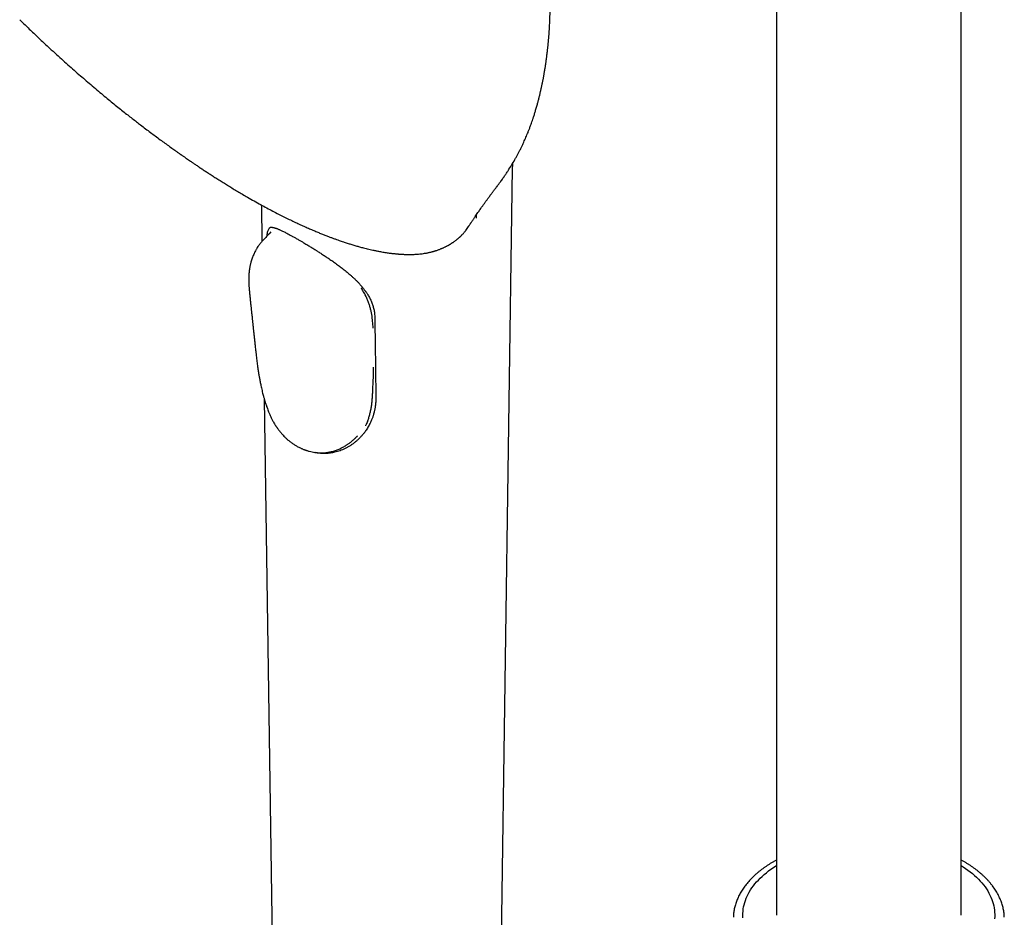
# Model space of a CAD drawing. Header units: millimetres. Extents: x 8 to 891, y 12 to 2136.
# Tile 10 of 21: x 655 to 772, y 793 to 900. Entities that reach past the tile are written whole.
import ezdxf

# ---------------------------------------------------------------- set-up
doc = ezdxf.new("R2010")
doc.units = ezdxf.units.MM

msp = doc.modelspace()

# ---------------------------------------------------------------- linework, layer by layer
at = {"color": 7, "linetype": 'Continuous', "lineweight": 30}
for p, q in [((745.32, 924.2), (745.32, 793.44)), ((767.32, 793.44), (767.32, 924.2)), ((712.39, 780.1), (713.88, 882.51)), ((683.95, 878.07), (684.01, 873.73)), ((709.54, 876.87), (709.54, 876.49)), ((708.62, 875.49), (708.6, 875.47)), ((685.08, 874.87), (684.86, 874.64)), ((703.54, 872.33), (703.54, 872.34)), ((697.25, 863.39), (697.21, 864.01)), ((684.29, 854.91), (685.38, 780.1)), ((688.11, 849.36), (688.12, 849.36)), ((688.12, 849.36), (688.13, 849.35))]:
    msp.add_line(p, q, dxfattribs=at)
at = {"color": 7, "linetype": 'Continuous', "lineweight": 30, "flags": 128}
for points in [[(741.33, 793.12), (741.32, 793.38), (741.32, 793.64), (741.34, 793.9), (741.37, 794.16), (741.41, 794.41), (741.47, 794.67), (741.54, 794.93), (741.62, 795.18), (741.72, 795.44), (741.83, 795.69), (741.95, 795.94), (742.08, 796.18), (742.23, 796.43), (742.39, 796.67), (742.57, 796.91), (742.75, 797.14), (742.95, 797.38), (743.16, 797.61), (743.38, 797.83), (743.62, 798.05), (743.86, 798.27), (744.12, 798.48), (744.38, 798.69), (744.66, 798.9), (744.95, 799.1), (745.25, 799.29), (745.32, 799.34)], [(767.32, 799.34), (767.55, 799.19), (767.84, 799), (768.13, 798.8), (768.4, 798.59), (768.66, 798.38), (768.91, 798.16), (769.15, 797.94), (769.38, 797.72), (769.59, 797.49), (769.8, 797.26), (769.99, 797.03), (770.17, 796.79), (770.34, 796.55), (770.49, 796.31), (770.63, 796.06), (770.76, 795.81), (770.88, 795.56), (770.98, 795.31), (771.07, 795.05), (771.15, 794.8), (771.21, 794.54), (771.26, 794.29), (771.3, 794.03), (771.32, 793.77), (771.33, 793.51), (771.33, 793.25), (771.31, 792.99)]]:
    msp.add_lwpolyline(points, dxfattribs=at)
at = {"color": 7, "linetype": 'Continuous', "lineweight": 30}
for points, knots in [([(712.29, 880.65), (712.32, 880.69), (712.37, 880.77), (712.45, 880.87), (712.5, 880.94), (712.54, 881), (712.62, 881.1), (712.76, 881.31), (712.98, 881.61), (713.22, 881.97), (713.51, 882.42), (713.85, 882.98), (714.17, 883.53), (714.42, 883.97), (714.59, 884.29), (714.76, 884.62), (714.92, 884.95), (715.07, 885.26), (715.21, 885.56), (715.34, 885.85), (715.47, 886.14), (715.59, 886.43), (715.72, 886.75), (715.85, 887.07), (715.97, 887.4), (716.08, 887.7), (716.18, 887.99), (716.29, 888.31), (716.39, 888.6), (716.47, 888.86), (716.53, 889.07), (716.59, 889.27), (716.66, 889.49), (716.73, 889.73), (716.8, 889.96), (716.85, 890.18), (716.91, 890.38), (716.96, 890.57), (717.01, 890.77), (717.06, 890.96), (717.1, 891.15), (717.14, 891.32), (717.18, 891.47), (717.22, 891.62), (717.25, 891.79), (717.29, 891.97), (717.33, 892.16), (717.37, 892.33), (717.4, 892.48), (717.43, 892.6), (717.45, 892.72), (717.48, 892.84), (717.5, 892.99), (717.54, 893.15), (717.57, 893.31), (717.59, 893.46), (717.62, 893.61), (717.64, 893.75), (717.68, 893.94), (717.71, 894.14), (717.75, 894.35), (717.78, 894.54), (717.81, 894.76), (717.84, 894.98), (717.87, 895.19), (717.89, 895.34), (717.91, 895.47), (717.93, 895.6), (717.95, 895.74), (717.96, 895.85), (717.97, 895.95), (717.98, 896.04), (717.99, 896.13), (718.01, 896.23), (718.02, 896.35), (718.03, 896.47), (718.05, 896.59), (718.06, 896.71), (718.07, 896.83), (718.09, 896.97), (718.1, 897.12), (718.12, 897.27), (718.13, 897.41), (718.15, 897.57), (718.16, 897.74), (718.18, 897.91), (718.19, 898.06), (718.2, 898.17), (718.21, 898.28), (718.22, 898.41), (718.23, 898.55), (718.23, 898.68), (718.24, 898.78), (718.25, 898.89), (718.26, 899), (718.27, 899.22), (718.29, 899.52), (718.3, 899.89), (718.32, 900.23), (718.33, 900.59), (718.34, 900.94), (718.35, 901.22), (718.35, 901.45), (718.36, 901.61), (718.36, 901.77), (718.36, 901.92), (718.36, 902.07), (718.37, 902.24), (718.37, 902.39), (718.37, 902.51), (718.37, 902.59), (718.37, 902.67), (718.37, 902.75), (718.37, 902.84), (718.37, 902.96), (718.37, 903.07), (718.37, 903.17), (718.36, 903.25), (718.36, 903.33), (718.36, 903.42), (718.36, 903.53), (718.36, 903.65), (718.36, 903.8), (718.36, 903.95), (718.35, 904.08), (718.35, 904.2), (718.35, 904.31), (718.34, 904.44), (718.34, 904.56), (718.34, 904.72), (718.33, 904.92), (718.32, 905.19), (718.31, 905.5), (718.29, 905.81), (718.28, 906.11), (718.27, 906.37), (718.25, 906.62), (718.24, 906.88), (718.22, 907.16), (718.2, 907.46), (718.18, 907.75), (718.16, 908), (718.14, 908.21), (718.13, 908.37), (718.11, 908.56), (718.09, 908.76), (718.07, 908.97), (718.06, 909.16), (718.03, 909.37), (718.01, 909.62), (717.98, 909.9), (717.95, 910.17), (717.92, 910.42), (717.89, 910.67), (717.87, 910.91), (717.84, 911.16), (717.81, 911.37), (717.79, 911.55), (717.76, 911.74), (717.74, 911.93), (717.7, 912.16), (717.67, 912.42), (717.63, 912.7), (717.59, 912.97), (717.55, 913.23), (717.51, 913.46), (717.48, 913.67), (717.45, 913.85), (717.42, 914.02), (717.39, 914.19), (717.35, 914.42), (717.3, 914.71), (717.24, 915.06), (717.18, 915.4), (717.12, 915.71), (717.07, 915.98), (717.02, 916.22), (716.98, 916.45), (716.93, 916.67), (716.89, 916.88), (716.85, 917.08), (716.8, 917.29), (716.76, 917.49), (716.72, 917.68), (716.68, 917.87), (716.64, 918.04), (716.6, 918.21), (716.56, 918.39), (716.51, 918.58), (716.47, 918.76), (716.41, 919.02), (716.33, 919.37), (716.22, 919.8), (716.1, 920.26), (716, 920.66), (715.91, 920.97), (715.85, 921.21), (715.78, 921.43), (715.73, 921.62), (715.68, 921.79), (715.64, 921.94), (715.59, 922.12), (715.53, 922.33), (715.45, 922.58), (715.38, 922.83), (715.31, 923.06), (715.24, 923.27), (715.18, 923.48), (715.12, 923.68), (715.06, 923.86), (715, 924.04), (714.95, 924.2), (714.91, 924.33), (714.87, 924.45), (714.83, 924.55), (714.8, 924.67), (714.75, 924.8), (714.71, 924.93), (714.66, 925.07), (714.62, 925.19), (714.57, 925.32), (714.52, 925.46), (714.47, 925.62), (714.42, 925.77), (714.37, 925.9), (714.31, 926.06), (714.25, 926.23), (714.17, 926.44), (714.09, 926.65), (714.01, 926.88), (713.92, 927.11), (713.85, 927.31), (713.78, 927.49), (713.71, 927.66), (713.64, 927.83), (713.58, 928), (713.52, 928.14), (713.47, 928.27), (713.4, 928.43), (713.33, 928.62), (713.24, 928.83), (713.15, 929.05), (713.04, 929.29), (712.93, 929.56), (712.81, 929.83), (712.69, 930.11), (712.57, 930.38), (712.45, 930.62), (712.35, 930.84), (712.26, 931.04), (712.17, 931.24), (712.06, 931.47), (711.94, 931.72), (711.8, 932), (711.66, 932.29), (711.5, 932.6), (711.34, 932.92), (711.17, 933.24), (711.02, 933.53), (710.89, 933.77), (710.79, 933.95), (710.71, 934.09), (710.64, 934.23), (710.56, 934.37), (710.46, 934.54), (710.35, 934.73), (710.25, 934.92), (710.14, 935.1), (710.05, 935.27), (709.95, 935.43), (709.86, 935.58), (709.78, 935.72), (709.71, 935.85), (709.63, 935.97), (709.55, 936.11), (709.44, 936.28), (709.33, 936.47), (709.2, 936.67), (709.09, 936.85), (708.99, 937.01), (708.91, 937.14), (708.82, 937.28), (708.72, 937.43), (708.61, 937.6), (708.5, 937.77), (708.4, 937.92), (708.31, 938.06), (708.23, 938.18), (708.14, 938.31), (708.02, 938.49), (707.87, 938.71), (707.69, 938.97), (707.53, 939.2), (707.35, 939.46), (707.17, 939.71), (706.97, 939.98), (706.79, 940.22), (706.63, 940.44), (706.47, 940.65), (706.32, 940.86), (706.17, 941.06), (706.01, 941.26), (705.86, 941.45), (705.71, 941.65), (705.58, 941.8), (705.48, 941.93), (705.41, 942.02), (705.35, 942.09), (705.31, 942.15), (705.25, 942.22), (705.18, 942.31), (705.08, 942.43), (704.98, 942.55), (704.89, 942.66), (704.81, 942.76), (704.73, 942.85), (704.65, 942.95), (704.57, 943.05), (704.47, 943.17), (704.36, 943.29), (704.25, 943.42), (704.14, 943.56), (704.02, 943.69), (703.92, 943.81), (703.84, 943.89), (703.78, 943.96), (703.72, 944.03), (703.65, 944.12), (703.56, 944.22), (703.47, 944.32), (703.39, 944.41), (703.31, 944.49), (703.23, 944.58), (703.14, 944.68), (703.04, 944.79), (702.93, 944.91), (702.83, 945.02), (702.73, 945.12), (702.64, 945.22), (702.54, 945.34), (702.42, 945.46), (702.29, 945.59), (702.2, 945.69), (702.12, 945.77), (702.05, 945.85), (701.96, 945.94), (701.87, 946.03), (701.79, 946.11), (701.71, 946.19), (701.63, 946.27), (701.53, 946.37), (701.41, 946.5), (701.27, 946.64), (701.12, 946.79), (700.98, 946.92), (700.88, 947.02), (700.8, 947.1), (700.73, 947.17), (700.63, 947.26), (700.53, 947.36), (700.44, 947.45), (700.35, 947.53), (700.27, 947.61), (700.19, 947.69), (700.09, 947.78), (699.97, 947.89), (699.85, 948), (699.74, 948.11), (699.63, 948.21), (699.51, 948.31), (699.39, 948.43), (699.26, 948.55), (699.14, 948.65), (699.03, 948.75), (698.92, 948.85), (698.8, 948.95), (698.67, 949.07), (698.54, 949.18), (698.42, 949.28), (698.31, 949.38), (698.18, 949.49), (698.03, 949.62), (697.89, 949.74), (697.76, 949.85), (697.65, 949.94), (697.55, 950.02), (697.45, 950.11), (697.32, 950.21), (697.19, 950.32), (697.06, 950.42), (696.96, 950.5), (696.87, 950.58), (696.79, 950.64), (696.69, 950.72), (696.56, 950.82), (696.41, 950.94), (696.26, 951.06), (696.13, 951.16), (696, 951.26), (695.89, 951.34), (695.78, 951.43), (695.65, 951.52), (695.52, 951.62), (695.39, 951.72), (695.27, 951.81), (695.17, 951.89), (695.05, 951.97), (694.92, 952.07), (694.79, 952.16), (694.65, 952.26), (694.52, 952.36), (694.4, 952.45), (694.28, 952.53), (694.15, 952.62), (694.02, 952.71), (693.87, 952.82), (693.69, 952.94), (693.51, 953.07), (693.33, 953.19), (693.18, 953.29), (693.04, 953.39), (692.89, 953.48), (692.73, 953.59), (692.54, 953.71), (692.34, 953.84), (692.15, 953.97), (691.99, 954.07), (691.85, 954.16), (691.73, 954.23), (691.59, 954.32), (691.45, 954.41), (691.29, 954.51), (691.12, 954.61), (690.95, 954.71), (690.78, 954.81), (690.63, 954.9), (690.52, 954.97), (690.42, 955.03), (690.34, 955.07), (690.24, 955.13), (690.11, 955.21), (690.02, 955.27), (689.96, 955.3)], [0, 0, 0, 0, 0.001912, 0.003421, 0.004526, 0.005302, 0.006056, 0.009102, 0.01461, 0.01956, 0.024541, 0.033589, 0.042947, 0.047223, 0.05155, 0.055929, 0.060365, 0.06462, 0.068348, 0.072077, 0.075948, 0.079678, 0.083498, 0.087974, 0.092282, 0.095925, 0.099528, 0.103473, 0.107949, 0.11077, 0.113219, 0.115643, 0.11827, 0.121477, 0.124542, 0.127096, 0.129433, 0.13191, 0.13413, 0.136639, 0.138935, 0.140942, 0.142728, 0.144533, 0.146469, 0.148671, 0.151072, 0.153148, 0.154885, 0.156233, 0.157587, 0.159018, 0.160784, 0.162871, 0.16474, 0.166597, 0.168204, 0.169869, 0.171786, 0.17479, 0.17729, 0.179248, 0.181625, 0.184901, 0.187153, 0.189094, 0.190347, 0.191952, 0.19369, 0.195066, 0.196106, 0.197138, 0.198167, 0.199348, 0.200753, 0.202318, 0.203659, 0.205039, 0.206474, 0.20815, 0.209957, 0.211793, 0.213298, 0.214961, 0.217216, 0.219352, 0.221097, 0.222254, 0.223438, 0.224977, 0.226757, 0.228245, 0.229368, 0.230495, 0.231793, 0.233342, 0.238268, 0.241924, 0.24636, 0.250054, 0.254252, 0.258225, 0.259949, 0.261876, 0.26385, 0.265474, 0.266969, 0.269051, 0.271089, 0.272117, 0.273045, 0.273911, 0.274761, 0.275861, 0.27722, 0.278635, 0.279739, 0.280533, 0.281458, 0.282488, 0.283631, 0.285011, 0.286762, 0.28871, 0.290202, 0.291295, 0.29254, 0.294048, 0.295608, 0.296924, 0.29933, 0.302415, 0.306377, 0.309849, 0.313081, 0.316407, 0.318951, 0.321567, 0.325242, 0.328464, 0.331853, 0.33541, 0.337017, 0.338834, 0.340998, 0.3435, 0.345911, 0.347985, 0.350014, 0.353171, 0.356473, 0.359693, 0.362597, 0.365174, 0.368256, 0.371043, 0.373543, 0.375588, 0.377562, 0.379801, 0.382445, 0.385485, 0.388751, 0.392163, 0.394946, 0.397758, 0.40024, 0.402336, 0.404213, 0.406205, 0.408322, 0.412318, 0.416408, 0.420452, 0.424429, 0.427357, 0.430073, 0.432719, 0.435566, 0.437787, 0.440147, 0.442587, 0.444929, 0.447225, 0.449544, 0.451956, 0.454585, 0.456988, 0.459224, 0.461436, 0.463681, 0.468808, 0.474161, 0.479797, 0.485621, 0.488612, 0.491604, 0.494434, 0.496843, 0.498659, 0.500594, 0.50271, 0.505225, 0.508727, 0.511984, 0.514726, 0.517362, 0.519978, 0.522607, 0.524856, 0.527139, 0.529244, 0.531093, 0.5322, 0.53351, 0.535019, 0.53672, 0.538558, 0.540118, 0.541803, 0.543265, 0.545108, 0.547222, 0.549165, 0.55089, 0.552513, 0.555004, 0.557606, 0.560346, 0.563305, 0.566364, 0.569079, 0.570957, 0.573114, 0.575494, 0.577633, 0.579429, 0.581004, 0.582679, 0.585453, 0.588088, 0.590737, 0.593788, 0.59724, 0.60078, 0.60428, 0.607736, 0.610921, 0.613591, 0.615958, 0.618479, 0.621316, 0.624515, 0.628134, 0.631723, 0.635651, 0.639918, 0.644117, 0.647893, 0.651244, 0.653258, 0.655079, 0.65671, 0.658522, 0.660809, 0.663448, 0.665972, 0.668281, 0.670377, 0.672593, 0.674601, 0.676448, 0.678132, 0.679671, 0.68144, 0.683746, 0.686329, 0.689088, 0.69186, 0.69374, 0.69536, 0.697166, 0.699341, 0.701758, 0.70408, 0.706237, 0.708005, 0.709513, 0.711365, 0.713542, 0.717003, 0.720466, 0.724054, 0.726993, 0.7311, 0.734689, 0.73851, 0.741398, 0.744214, 0.747495, 0.750114, 0.752927, 0.756218, 0.758709, 0.761534, 0.762936, 0.764269, 0.765374, 0.766252, 0.766989, 0.768356, 0.770247, 0.77215, 0.773859, 0.775264, 0.776631, 0.778006, 0.779428, 0.78138, 0.783294, 0.785047, 0.787087, 0.789602, 0.791189, 0.792459, 0.793412, 0.794405, 0.795729, 0.79732, 0.798986, 0.800293, 0.801557, 0.802885, 0.804379, 0.806133, 0.808166, 0.81003, 0.81145, 0.812869, 0.814703, 0.816835, 0.818961, 0.82075, 0.821703, 0.822853, 0.824305, 0.825951, 0.827322, 0.828364, 0.829721, 0.831335, 0.833277, 0.835713, 0.838437, 0.840546, 0.84221, 0.843281, 0.844452, 0.845933, 0.847696, 0.849277, 0.850514, 0.851717, 0.85311, 0.854705, 0.856425, 0.858558, 0.860329, 0.861799, 0.863621, 0.865737, 0.867792, 0.869644, 0.871168, 0.872749, 0.874762, 0.876878, 0.878872, 0.880606, 0.882223, 0.884144, 0.886408, 0.888737, 0.890845, 0.892244, 0.893631, 0.89519, 0.896998, 0.899116, 0.901124, 0.902584, 0.903795, 0.905009, 0.906316, 0.908012, 0.910601, 0.912872, 0.914784, 0.916452, 0.918176, 0.919703, 0.92146, 0.92348, 0.92543, 0.926976, 0.928556, 0.930124, 0.931885, 0.933993, 0.935827, 0.937787, 0.93959, 0.941051, 0.942858, 0.944698, 0.9468, 0.949244, 0.952029, 0.954541, 0.956553, 0.958432, 0.960396, 0.962515, 0.965205, 0.968092, 0.970752, 0.972962, 0.974652, 0.976338, 0.978098, 0.979993, 0.982208, 0.984622, 0.986863, 0.98902, 0.991123, 0.993038, 0.993854, 0.994841, 0.996195, 0.997914, 1, 1, 1, 1]), ([(655.14, 900.16), (655.48, 899.83), (656.16, 899.16), (657.19, 898.18), (657.88, 897.53), (658.23, 897.2)], [0, 0, 0, 0, 0.331128, 0.668568, 1, 1, 1, 1]), ([(658.23, 897.2), (658.45, 896.99), (658.95, 896.54), (659.71, 895.84), (660.49, 895.14), (661.25, 894.46), (662, 893.8), (662.72, 893.18), (663.44, 892.56), (664.15, 891.95), (664.87, 891.35), (665.55, 890.79), (666.21, 890.25), (666.83, 889.74), (667.43, 889.26), (668, 888.81), (668.54, 888.39), (669.05, 887.99), (669.58, 887.59), (670.13, 887.16), (670.72, 886.72), (671.3, 886.29), (671.87, 885.86), (672.44, 885.45), (672.99, 885.05), (673.4, 884.75), (673.69, 884.55), (673.85, 884.44), (673.98, 884.34), (674.1, 884.26), (674.19, 884.2), (674.26, 884.15), (674.32, 884.1), (674.39, 884.06), (674.47, 884), (674.57, 883.93), (674.7, 883.84), (674.85, 883.73), (675.04, 883.6), (675.26, 883.45), (675.51, 883.28), (675.8, 883.09), (676.11, 882.87), (676.46, 882.64), (676.83, 882.39), (677.22, 882.13), (677.63, 881.87), (678.07, 881.58), (678.53, 881.29), (679.02, 880.98), (679.53, 880.66), (680.04, 880.34), (680.57, 880.01), (681.13, 879.68), (681.7, 879.34), (682.09, 879.12), (682.29, 879)], [0, 0, 0, 0, 0.028721, 0.062447, 0.095178, 0.126913, 0.157652, 0.187397, 0.216145, 0.246619, 0.275888, 0.303953, 0.330813, 0.356468, 0.380919, 0.404165, 0.426207, 0.447044, 0.466683, 0.49136, 0.51528, 0.538442, 0.562709, 0.586084, 0.608568, 0.63016, 0.637436, 0.643917, 0.64952, 0.654246, 0.658095, 0.661022, 0.663236, 0.665871, 0.669183, 0.673317, 0.678422, 0.684867, 0.692654, 0.701786, 0.712261, 0.724079, 0.737241, 0.751746, 0.767595, 0.7836, 0.800775, 0.819121, 0.838638, 0.859325, 0.881183, 0.902864, 0.925587, 0.94935, 0.974155, 1, 1, 1, 1]), ([(713.88, 882.51), (713.88, 882.58), (713.89, 882.73), (713.89, 882.91), (713.89, 883.02), (713.89, 883.05)], [0, 0, 0, 0, 0.371465, 0.837687, 1, 1, 1, 1]), ([(708.61, 875.47), (708.62, 875.48), (708.64, 875.51), (708.66, 875.55), (708.7, 875.61), (708.75, 875.69), (708.81, 875.78), (708.86, 875.86), (708.91, 875.93), (708.96, 876), (709.02, 876.1), (709.09, 876.2), (709.17, 876.32), (709.25, 876.44), (709.34, 876.57), (709.45, 876.74), (709.59, 876.94), (709.74, 877.15), (709.87, 877.35), (710.01, 877.54), (710.12, 877.71), (710.23, 877.86), (710.32, 877.99), (710.42, 878.13), (710.52, 878.26), (710.61, 878.39), (710.7, 878.51), (710.78, 878.63), (710.88, 878.76), (710.98, 878.9), (711.09, 879.06), (711.2, 879.2), (711.29, 879.32), (711.36, 879.42), (711.44, 879.52), (711.52, 879.62), (711.6, 879.74), (711.68, 879.85), (711.76, 879.94), (711.83, 880.04), (711.92, 880.16), (712.03, 880.3), (712.15, 880.47), (712.24, 880.59), (712.29, 880.65)], [0, 0, 0, 0, 0.009022, 0.018183, 0.026309, 0.044207, 0.063957, 0.079106, 0.091317, 0.104774, 0.121229, 0.145352, 0.166277, 0.188618, 0.213726, 0.240634, 0.284737, 0.327004, 0.364545, 0.401548, 0.439867, 0.463327, 0.490954, 0.518578, 0.544968, 0.570304, 0.594376, 0.615828, 0.641368, 0.668473, 0.698953, 0.733079, 0.753762, 0.770528, 0.788216, 0.809228, 0.831406, 0.852911, 0.869286, 0.886613, 0.908216, 0.9343, 0.96489, 1, 1, 1, 1]), ([(682.29, 879), (682.56, 878.85), (683.08, 878.55), (683.85, 878.12), (684.58, 877.72), (685.29, 877.35), (685.97, 876.99), (686.62, 876.66), (687.25, 876.36), (687.85, 876.07), (688.44, 875.79), (689, 875.53), (689.54, 875.3), (690.05, 875.08), (690.53, 874.87), (690.99, 874.69), (691.41, 874.52), (691.82, 874.36), (692.19, 874.22), (692.55, 874.08), (692.89, 873.96), (693.27, 873.82), (693.7, 873.68), (694.16, 873.53), (694.54, 873.41), (694.84, 873.32), (695.08, 873.25), (695.31, 873.18), (695.53, 873.12), (695.76, 873.05), (696, 872.99), (696.27, 872.92), (696.57, 872.85), (696.9, 872.77), (697.25, 872.69), (697.62, 872.61), (697.96, 872.54), (698.27, 872.49), (698.53, 872.44), (698.8, 872.4), (699.05, 872.36), (699.29, 872.33), (699.5, 872.31), (699.68, 872.29), (699.85, 872.27), (699.98, 872.26), (700.07, 872.25), (700.14, 872.24), (700.2, 872.24), (700.25, 872.23), (700.3, 872.23), (700.35, 872.22), (700.39, 872.22), (700.43, 872.22), (700.47, 872.21), (700.53, 872.21), (700.6, 872.21), (700.68, 872.2), (700.78, 872.2), (700.89, 872.19), (701.03, 872.19), (701.2, 872.18), (701.38, 872.18), (701.55, 872.17), (701.65, 872.18), (701.69, 872.18)], [0, 0, 0, 0, 0.034683, 0.068341, 0.100975, 0.132584, 0.163168, 0.192728, 0.221263, 0.248772, 0.276492, 0.303087, 0.328556, 0.3529, 0.376118, 0.39821, 0.419177, 0.439017, 0.457732, 0.475431, 0.492563, 0.509174, 0.534227, 0.557994, 0.580476, 0.593766, 0.606561, 0.618863, 0.63067, 0.642577, 0.655633, 0.66986, 0.686862, 0.70528, 0.725116, 0.74637, 0.769041, 0.784207, 0.799947, 0.816182, 0.831622, 0.845818, 0.858548, 0.870078, 0.880406, 0.889532, 0.894182, 0.898445, 0.902319, 0.905805, 0.908903, 0.911614, 0.913936, 0.916512, 0.919252, 0.922849, 0.927304, 0.932616, 0.938787, 0.945816, 0.955383, 0.966186, 0.978226, 0.991502, 1, 1, 1, 1]), ([(684.62, 874.38), (684.62, 874.4), (684.63, 874.53), (684.65, 874.67), (684.69, 874.87), (684.73, 875.04), (684.81, 875.21), (684.87, 875.31), (684.92, 875.35), (684.93, 875.36)], [0, 0, 0, 0, 0.039948, 0.237861, 0.337164, 0.53454, 0.733408, 0.93439, 1, 1, 1, 1]), ([(684.93, 875.36), (684.94, 875.37), (684.96, 875.38), (684.99, 875.4), (685.01, 875.41), (685.04, 875.41), (685.05, 875.41), (685.07, 875.42), (685.08, 875.42), (685.09, 875.42), (685.11, 875.42), (685.12, 875.42), (685.15, 875.42), (685.19, 875.42), (685.24, 875.41), (685.3, 875.4), (685.36, 875.39), (685.43, 875.37), (685.51, 875.35), (685.58, 875.33), (685.66, 875.31), (685.73, 875.28), (685.81, 875.25), (685.91, 875.21), (686.02, 875.17), (686.15, 875.11), (686.31, 875.04), (686.48, 874.96), (686.66, 874.87), (686.87, 874.76), (687.11, 874.63), (687.38, 874.49), (687.67, 874.33), (688, 874.14), (688.24, 874), (688.36, 873.93)], [0, 0, 0, 0, 0.039088, 0.077226, 0.109432, 0.131479, 0.149479, 0.163417, 0.173281, 0.181343, 0.190254, 0.200021, 0.210645, 0.235692, 0.2629, 0.288248, 0.318973, 0.345991, 0.371156, 0.398444, 0.42015, 0.443096, 0.467282, 0.493294, 0.523551, 0.558324, 0.597626, 0.635741, 0.677338, 0.722412, 0.770962, 0.823001, 0.878519, 0.93751, 1, 1, 1, 1]), ([(706.98, 873.76), (707, 873.77), (707.05, 873.81), (707.14, 873.87), (707.24, 873.95), (707.33, 874.03), (707.4, 874.09), (707.47, 874.15), (707.52, 874.2), (707.57, 874.24), (707.61, 874.28), (707.65, 874.32), (707.69, 874.35), (707.74, 874.4), (707.79, 874.45), (707.85, 874.51), (707.92, 874.59), (708.02, 874.69), (708.11, 874.8), (708.21, 874.92), (708.33, 875.07), (708.47, 875.26), (708.57, 875.42), (708.62, 875.49)], [0, 0, 0, 0, 0.023651, 0.082345, 0.135528, 0.183199, 0.224653, 0.26079, 0.291608, 0.317107, 0.340593, 0.362576, 0.386965, 0.413759, 0.44296, 0.474567, 0.527483, 0.586011, 0.649657, 0.713797, 0.7773, 0.900185, 1, 1, 1, 1]), ([(684.86, 874.64), (684.85, 874.63), (684.78, 874.55), (684.65, 874.41), (684.47, 874.22), (684.3, 874.05), (684.15, 873.88), (684.01, 873.73), (683.87, 873.57), (683.75, 873.42), (683.64, 873.26), (683.51, 873.09), (683.38, 872.87), (683.24, 872.63), (683.12, 872.39), (683.02, 872.17), (682.92, 871.95), (682.84, 871.72), (682.77, 871.5), (682.71, 871.31), (682.67, 871.15), (682.63, 871.01), (682.6, 870.86), (682.57, 870.72), (682.54, 870.59), (682.52, 870.45), (682.5, 870.29), (682.48, 870.14), (682.47, 870), (682.45, 869.87), (682.45, 869.73), (682.44, 869.59), (682.43, 869.45), (682.43, 869.32), (682.43, 869.2), (682.43, 869.08), (682.43, 868.99), (682.44, 868.89), (682.44, 868.79), (682.44, 868.7), (682.45, 868.62), (682.45, 868.54), (682.46, 868.45), (682.46, 868.34), (682.47, 868.23), (682.48, 868.14), (682.49, 868.06), (682.49, 867.99), (682.5, 867.9), (682.51, 867.81), (682.52, 867.72), (682.53, 867.61), (682.54, 867.53), (682.54, 867.48)], [0, 0, 0, 0, 0.004271, 0.037175, 0.069801, 0.098691, 0.123924, 0.147494, 0.170853, 0.193549, 0.215333, 0.23726, 0.267033, 0.304789, 0.33336, 0.361292, 0.390915, 0.416716, 0.446626, 0.47326, 0.487482, 0.505868, 0.527488, 0.544178, 0.556321, 0.575026, 0.599466, 0.617054, 0.633516, 0.651096, 0.669929, 0.689705, 0.709862, 0.72878, 0.745822, 0.761117, 0.776499, 0.788665, 0.803624, 0.818669, 0.830566, 0.839405, 0.852931, 0.870255, 0.887119, 0.90157, 0.910658, 0.922192, 0.936459, 0.948579, 0.962642, 0.980524, 1, 1, 1, 1]), ([(688.36, 873.93), (688.47, 873.87), (688.67, 873.76), (688.97, 873.58), (689.23, 873.42), (689.47, 873.28), (689.67, 873.16), (689.84, 873.06), (689.96, 872.98), (690.04, 872.93), (690.11, 872.89), (690.17, 872.85), (690.24, 872.81), (690.32, 872.75), (690.44, 872.68), (690.57, 872.6), (690.73, 872.5), (690.99, 872.33), (691.33, 872.11), (691.76, 871.82), (692.21, 871.52), (692.66, 871.2), (693.12, 870.87), (693.58, 870.52), (694.04, 870.15), (694.43, 869.83), (694.75, 869.54), (695.01, 869.31), (695.26, 869.07), (695.5, 868.82), (695.73, 868.56), (695.92, 868.34), (696.06, 868.17), (696.16, 868.05), (696.24, 867.94), (696.31, 867.85), (696.36, 867.77), (696.42, 867.7), (696.47, 867.62), (696.55, 867.5), (696.64, 867.35), (696.76, 867.15), (696.87, 866.95), (696.97, 866.74), (697.07, 866.52), (697.15, 866.3), (697.22, 866.09), (697.28, 865.87), (697.34, 865.65), (697.39, 865.42), (697.42, 865.16), (697.45, 864.89), (697.45, 864.71), (697.45, 864.63)], [0, 0, 0, 0, 0.030144, 0.057234, 0.081277, 0.102276, 0.120227, 0.135128, 0.144302, 0.151761, 0.157507, 0.161538, 0.166988, 0.17433, 0.183742, 0.195221, 0.208767, 0.224059, 0.259544, 0.293341, 0.33205, 0.369124, 0.407151, 0.446308, 0.48659, 0.528032, 0.551763, 0.575865, 0.600336, 0.625177, 0.650388, 0.675193, 0.688117, 0.699621, 0.709711, 0.71839, 0.725662, 0.73163, 0.738543, 0.747319, 0.763831, 0.781508, 0.799724, 0.818479, 0.837791, 0.857761, 0.875418, 0.893578, 0.912242, 0.932067, 0.954262, 0.97887, 1, 1, 1, 1]), ([(703.54, 872.33), (703.6, 872.34), (703.71, 872.37), (703.86, 872.4), (704.01, 872.43), (704.14, 872.46), (704.25, 872.49), (704.34, 872.52), (704.43, 872.54), (704.5, 872.56), (704.56, 872.58), (704.63, 872.6), (704.69, 872.62), (704.79, 872.65), (704.92, 872.69), (705.08, 872.75), (705.23, 872.81), (705.36, 872.86), (705.48, 872.91), (705.59, 872.96), (705.7, 873.01), (705.82, 873.06), (705.93, 873.12), (706.04, 873.18), (706.15, 873.23), (706.23, 873.28), (706.29, 873.31), (706.33, 873.34), (706.37, 873.36), (706.41, 873.38), (706.44, 873.4), (706.47, 873.42), (706.5, 873.44), (706.55, 873.47), (706.61, 873.51), (706.69, 873.56), (706.78, 873.62), (706.88, 873.68), (706.95, 873.73), (706.98, 873.75)], [0, 0, 0, 0, 0.039592, 0.081256, 0.118798, 0.152219, 0.181518, 0.206694, 0.227748, 0.246212, 0.263277, 0.280937, 0.299194, 0.318047, 0.362234, 0.406639, 0.449669, 0.491324, 0.520493, 0.552152, 0.586985, 0.624992, 0.657081, 0.69113, 0.725871, 0.757062, 0.771198, 0.78436, 0.79655, 0.807766, 0.818009, 0.827364, 0.838405, 0.852333, 0.873939, 0.900109, 0.930843, 0.966142, 1, 1, 1, 1]), ([(701.69, 872.18), (701.77, 872.18), (701.92, 872.18), (702.16, 872.19), (702.41, 872.2), (702.68, 872.22), (702.96, 872.25), (703.25, 872.29), (703.44, 872.32), (703.54, 872.33)], [0, 0, 0, 0, 0.1111382, 0.2374517, 0.3729027, 0.5174822, 0.6711906, 0.8340272, 1, 1, 1, 1]), ([(682.54, 867.48), (682.55, 867.4), (682.56, 867.24), (682.59, 867.02), (682.61, 866.83), (682.62, 866.67), (682.64, 866.52), (682.65, 866.39), (682.66, 866.27), (682.67, 866.16), (682.68, 866.06), (682.7, 865.96), (682.71, 865.84), (682.72, 865.7), (682.74, 865.54), (682.76, 865.36), (682.78, 865.15), (682.81, 864.9), (682.84, 864.6), (682.87, 864.27), (682.91, 863.9), (682.96, 863.49), (683, 863.06), (683.05, 862.6), (683.11, 862.12), (683.16, 861.61), (683.22, 861.06), (683.26, 860.69), (683.28, 860.49)], [0, 0, 0, 0, 0.036295, 0.067889, 0.095023, 0.117745, 0.13607, 0.156922, 0.174092, 0.187908, 0.201905, 0.217041, 0.233314, 0.253944, 0.27614, 0.300996, 0.329868, 0.367377, 0.410038, 0.457856, 0.510825, 0.568937, 0.63219, 0.696538, 0.765459, 0.838957, 0.917079, 1, 1, 1, 1]), ([(696.37, 867.24), (696.29, 867.4), (696.13, 867.7), (695.95, 868.03), (695.84, 868.19), (695.82, 868.21)], [0, 0, 0, 0, 0.473726, 0.949106, 1, 1, 1, 1]), ([(697.21, 864.01), (697.2, 864.13), (697.18, 864.38), (697.14, 864.76), (697.08, 865.14), (696.99, 865.54), (696.88, 865.94), (696.75, 866.34), (696.59, 866.76), (696.46, 867.06), (696.38, 867.22), (696.37, 867.24)], [0, 0, 0, 0, 0.119779, 0.239523, 0.359902, 0.480277, 0.603743, 0.727207, 0.852233, 0.977256, 1, 1, 1, 1]), ([(697.46, 864.63), (697.47, 863.22), (697.52, 860.11), (697.56, 856.99), (697.58, 855.29)], [0, 0, 0, 0, 0.451909, 1, 1, 1, 1]), ([(683.28, 860.49), (683.3, 860.36), (683.32, 860.12), (683.37, 859.76), (683.41, 859.43), (683.45, 859.11), (683.49, 858.81), (683.53, 858.52), (683.57, 858.26), (683.61, 858.01), (683.65, 857.78), (683.69, 857.57), (683.72, 857.38), (683.76, 857.16), (683.81, 856.93), (683.86, 856.67), (683.91, 856.4), (683.98, 856.11), (684.05, 855.81), (684.12, 855.54), (684.18, 855.31), (684.23, 855.13), (684.27, 854.97), (684.31, 854.84), (684.34, 854.72), (684.38, 854.59), (684.43, 854.43), (684.5, 854.24), (684.57, 854.03), (684.66, 853.79), (684.75, 853.54), (684.88, 853.23), (685.03, 852.9), (685.19, 852.56), (685.36, 852.25), (685.49, 852.02), (685.59, 851.85), (685.65, 851.75), (685.7, 851.67), (685.74, 851.62), (685.76, 851.59), (685.78, 851.55), (685.82, 851.5), (685.89, 851.4), (685.98, 851.28), (686.09, 851.14), (686.21, 850.98), (686.36, 850.81), (686.53, 850.62), (686.72, 850.42), (686.95, 850.2), (687.21, 849.98), (687.5, 849.76), (687.8, 849.55), (688.01, 849.42), (688.11, 849.36)], [0, 0, 0, 0, 0.038074, 0.071933, 0.103127, 0.132174, 0.159016, 0.183483, 0.205513, 0.226909, 0.245334, 0.260985, 0.276613, 0.293216, 0.311902, 0.331696, 0.352599, 0.374606, 0.397705, 0.420115, 0.435545, 0.44905, 0.460628, 0.470281, 0.478165, 0.487205, 0.499917, 0.514375, 0.530569, 0.548524, 0.568251, 0.589567, 0.620395, 0.64879, 0.674773, 0.69837, 0.709271, 0.718644, 0.72587, 0.730946, 0.733134, 0.735697, 0.73991, 0.749325, 0.762467, 0.775675, 0.791292, 0.809336, 0.829828, 0.852795, 0.878264, 0.906272, 0.93688, 0.970167, 1, 1, 1, 1]), ([(697.22, 855.9), (697.23, 856.25), (697.27, 856.94), (697.3, 857.89), (697.31, 858.5), (697.32, 858.76)], [0, 0, 0, 0, 0.3603695, 0.7207919, 1, 1, 1, 1]), ([(696.58, 852.25), (696.63, 852.38), (696.73, 852.66), (696.86, 853.09), (696.96, 853.54), (697.05, 854.01), (697.12, 854.49), (697.16, 854.97), (697.19, 855.44), (697.21, 855.75), (697.22, 855.9)], [0, 0, 0, 0, 0.125925, 0.251961, 0.377929, 0.50658, 0.635296, 0.763971, 0.881968, 1, 1, 1, 1]), ([(697.58, 855.29), (697.58, 855.2), (697.59, 855.01), (697.57, 854.73), (697.55, 854.46), (697.53, 854.21), (697.5, 854.01), (697.47, 853.84), (697.44, 853.7), (697.42, 853.58), (697.4, 853.48), (697.38, 853.4), (697.36, 853.33), (697.34, 853.25), (697.32, 853.16), (697.28, 853.05), (697.25, 852.93), (697.2, 852.79), (697.14, 852.63), (697.07, 852.45), (696.99, 852.26), (696.89, 852.04), (696.78, 851.81), (696.64, 851.58), (696.5, 851.35), (696.36, 851.14), (696.23, 850.97), (696.12, 850.83), (696.03, 850.71), (695.96, 850.63), (695.93, 850.59), (695.91, 850.58)], [0, 0, 0, 0, 0.050443, 0.110376, 0.164609, 0.213155, 0.256023, 0.287414, 0.314871, 0.338396, 0.357992, 0.373659, 0.385399, 0.401883, 0.420534, 0.4421, 0.466952, 0.495862, 0.528855, 0.565926, 0.607077, 0.652306, 0.701612, 0.754993, 0.809215, 0.857323, 0.899091, 0.934529, 0.963655, 0.986497, 1, 1, 1, 1]), ([(696.58, 852.25), (696.54, 852.17), (696.48, 852.03), (696.4, 851.86), (696.35, 851.77), (696.34, 851.74)], [0, 0, 0, 0, 0.4185994, 0.8377233, 1, 1, 1, 1]), ([(688.13, 849.35), (688.18, 849.32), (688.3, 849.25), (688.49, 849.16), (688.67, 849.07), (688.82, 849), (688.94, 848.95), (689.04, 848.92), (689.11, 848.89), (689.17, 848.87), (689.23, 848.84), (689.33, 848.81), (689.47, 848.76), (689.7, 848.7), (689.99, 848.63), (690.3, 848.58), (690.58, 848.55), (690.83, 848.53), (691.09, 848.52), (691.31, 848.53), (691.49, 848.54), (691.64, 848.56), (691.78, 848.58), (691.9, 848.59), (692.01, 848.61), (692.11, 848.63), (692.25, 848.66), (692.42, 848.71), (692.64, 848.77), (692.87, 848.85), (693.09, 848.93), (693.3, 849.02), (693.52, 849.13), (693.74, 849.25), (693.95, 849.37), (694.1, 849.47), (694.24, 849.56), (694.37, 849.65), (694.51, 849.76), (694.65, 849.87), (694.79, 849.98), (694.92, 850.09), (695.05, 850.21), (695.16, 850.31), (695.24, 850.4), (695.31, 850.46), (695.36, 850.51), (695.38, 850.53), (695.39, 850.54)], [0, 0, 0, 0, 0.0240859, 0.0537527, 0.0794866, 0.1012178, 0.1188816, 0.1317363, 0.1409044, 0.1483388, 0.1568751, 0.1665447, 0.1888807, 0.2145809, 0.2598106, 0.3034219, 0.3377611, 0.3696198, 0.4037755, 0.4375502, 0.4550354, 0.4753159, 0.4939023, 0.5097594, 0.5233119, 0.5363846, 0.5491688, 0.5763181, 0.6060845, 0.6366417, 0.6658408, 0.6936098, 0.7222675, 0.7586186, 0.7853278, 0.8094943, 0.827332, 0.844338, 0.8654285, 0.8890637, 0.9085883, 0.9277201, 0.9477828, 0.9682904, 0.9784033, 0.9880179, 0.9974869, 1, 1, 1, 1]), ([(695.91, 850.58), (695.84, 850.5), (695.69, 850.34), (695.46, 850.11), (695.2, 849.88), (694.94, 849.67), (694.66, 849.47), (694.37, 849.28), (694.07, 849.11), (693.76, 848.96), (693.46, 848.83), (693.16, 848.72), (692.85, 848.63), (692.55, 848.56), (692.26, 848.51), (691.99, 848.48), (691.72, 848.46), (691.44, 848.45), (691.16, 848.46), (690.89, 848.48), (690.61, 848.52), (690.42, 848.55), (690.32, 848.58), (690.32, 848.58)], [0, 0, 0, 0, 0.050678, 0.104039, 0.157909, 0.211777, 0.266334, 0.320889, 0.376013, 0.431137, 0.482646, 0.534347, 0.586048, 0.637948, 0.682119, 0.72629, 0.770874, 0.815458, 0.860584, 0.905711, 0.951268, 0.996825, 1, 1, 1, 1]), ([(745.32, 800), (745.22, 799.94), (745.02, 799.83), (744.73, 799.66), (744.44, 799.48), (744.16, 799.29), (743.88, 799.1), (743.62, 798.91), (743.36, 798.71), (743.11, 798.51), (742.87, 798.3), (742.64, 798.09), (742.42, 797.88), (742.21, 797.66), (742.01, 797.44), (741.81, 797.21), (741.63, 796.98), (741.46, 796.75), (741.3, 796.52), (741.14, 796.28), (741, 796.04), (740.87, 795.79), (740.75, 795.55), (740.64, 795.3), (740.55, 795.05), (740.46, 794.8), (740.38, 794.55), (740.32, 794.29), (740.27, 794.03), (740.22, 793.78), (740.2, 793.52), (740.18, 793.32), (740.18, 793.2), (740.18, 793.17)], [0, 0, 0, 0, 0.032262, 0.065096, 0.097955, 0.130837, 0.16374, 0.196662, 0.2296, 0.262553, 0.295518, 0.328495, 0.361481, 0.394473, 0.427471, 0.460472, 0.493474, 0.526476, 0.559477, 0.592476, 0.625473, 0.658468, 0.691464, 0.724463, 0.757469, 0.790488, 0.823527, 0.856593, 0.889698, 0.922852, 0.956068, 0.98936, 1, 1, 1, 1]), ([(772.47, 793.17), (772.47, 793.2), (772.47, 793.32), (772.45, 793.53), (772.42, 793.79), (772.38, 794.06), (772.32, 794.32), (772.25, 794.58), (772.17, 794.85), (772.08, 795.11), (771.97, 795.37), (771.86, 795.63), (771.72, 795.89), (771.58, 796.15), (771.42, 796.41), (771.25, 796.66), (771.07, 796.91), (770.87, 797.16), (770.67, 797.41), (770.45, 797.65), (770.21, 797.89), (769.97, 798.12), (769.71, 798.35), (769.46, 798.57), (769.19, 798.79), (768.92, 798.99), (768.64, 799.19), (768.37, 799.37), (768.08, 799.56), (767.79, 799.73), (767.54, 799.88), (767.38, 799.97), (767.32, 800)], [0, 0, 0, 0, 0.0115479, 0.0451582, 0.0788963, 0.112775, 0.1468056, 0.180998, 0.2153596, 0.2498958, 0.2846092, 0.3195001, 0.354566, 0.389802, 0.4252014, 0.4607553, 0.4964536, 0.5322851, 0.5682381, 0.6043007, 0.6404612, 0.6767083, 0.7130315, 0.7494214, 0.7820976, 0.8184885, 0.8511763, 0.8838682, 0.9165596, 0.9492478, 0.9819314, 1, 1, 1, 1])]:
    msp.add_open_spline(points, degree=3, knots=knots, dxfattribs=at)

doc.saveas('drawing.dxf')
